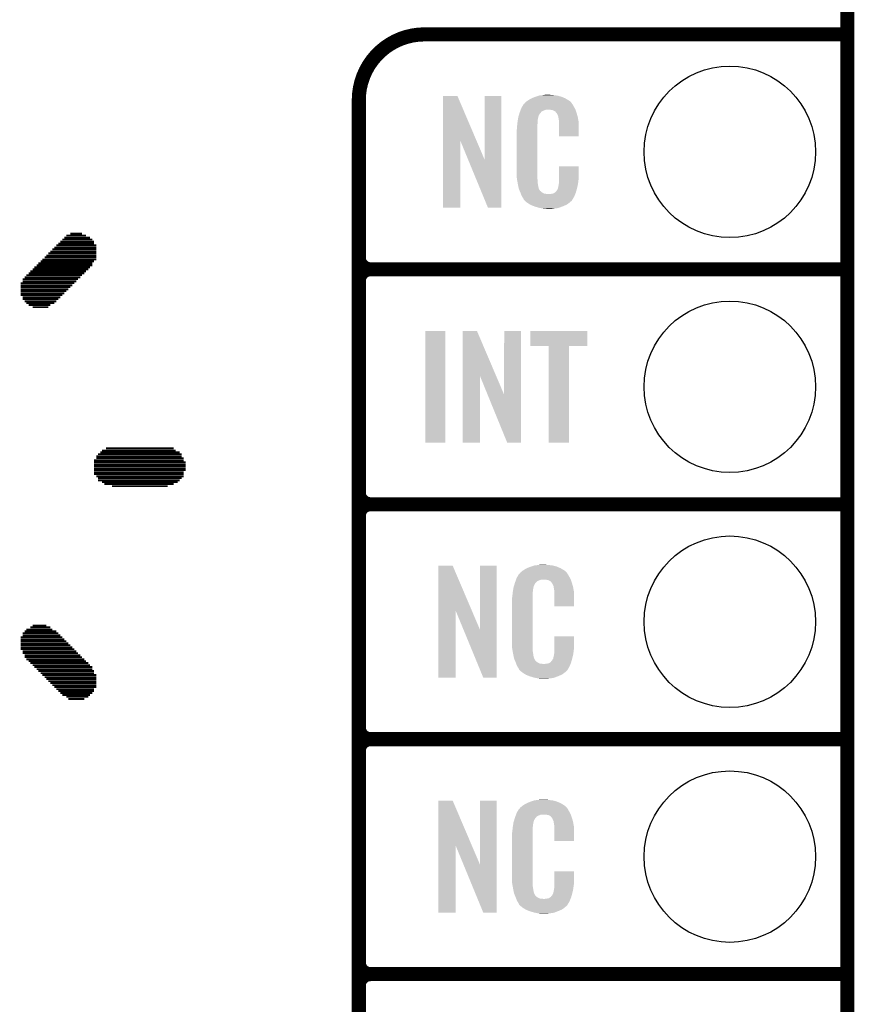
# Model space of a CAD drawing. Extents: x -1.3 to 24.2, y -3.9 to 39.2.
# Tile 15 of 29: x 15.2 to 24.2, y 8.6 to 19.2. Entities that reach past the tile are written whole.
import ezdxf

# ---------------------------------------------------------------- set-up
doc = ezdxf.new("R2010")
doc.units = 0
doc.layers.get('0').update_dxf_attribs({"linetype": 'CONTINUOUS'})
for name, color, linetype in [('LIGHT_6_CLICK_V100_GKO', 5, 'CONTINUOUS'), ('LIGHT_6_CLICK_V100_GTO', 14, 'CONTINUOUS'), ('LIGHT_6_CLICK_V100_GTS', 12, 'CONTINUOUS')]:
    doc.layers.add(name, color=color, linetype=linetype)

# ---------------------------------------------------------------- blocks, each defined once
blk = doc.blocks.new('ROUND_42')
blk.add_circle((0, 0), 0.927)

msp = doc.modelspace()

# ---------------------------------------------------------------- linework, layer by layer
at = {"layer": 'LIGHT_6_CLICK_V100_GKO', "const_width": 0.1524}
msp.add_lwpolyline([(24.13, -1.27), (24.13, 36.83)], dxfattribs=at)
at = {"layer": 'LIGHT_6_CLICK_V100_GTO', "const_width": 0.1524}
for points in [[(19.558, 19.05, 0.4142136), (18.8468, 18.3388)], [(18.8468, 16.637, 0.4142136), (18.9738, 16.51)], [(18.9738, 16.51, 0.4142136), (18.8468, 16.383)], [(18.9738, 16.51, 0.4142136), (18.8468, 16.383)], [(18.8468, 14.097, 0.4142136), (18.9738, 13.97)], [(18.9738, 13.97, 0.4142136), (18.8468, 13.843)], [(18.9738, 13.97, 0.4142136), (18.8468, 13.843)], [(18.8468, 11.557, 0.4142136), (18.9738, 11.43)], [(18.9738, 11.43, 0.4142136), (18.8468, 11.303)], [(18.9738, 11.43, 0.4142136), (18.8468, 11.303)], [(18.8468, 9.017, 0.4142136), (18.9738, 8.89)], [(18.9738, 8.89, 0.4142136), (18.8468, 8.763)], [(18.9738, 8.89, 0.4142136), (18.8468, 8.763)]]:
    msp.add_lwpolyline(points, format="xyb", dxfattribs=at)
at = {"layer": 'LIGHT_6_CLICK_V100_GTO'}
for points, const_width in [([(19.558, 19.05), (24.13, 19.05)], 0.1524), ([(18.8468, -0.5588), (18.8468, 18.3388)], 0.1524), ([(15.61846, 16.80972), (15.98422, 16.80972)], 0.02032), ([(15.64132, 16.83258), (15.9639, 16.83258)], 0.02032), ([(15.66164, 16.8529), (15.94104, 16.8529)], 0.02032), ([(15.6845, 16.87576), (15.89786, 16.87576)], 0.02032), ([(15.72768, 16.89608), (15.85468, 16.89608)], 0.02032), ([(15.51178, 16.70304), (16.00708, 16.70304)], 0.02032), ([(15.5321, 16.7259), (16.00708, 16.7259)], 0.02032), ([(15.55496, 16.74622), (16.00708, 16.74622)], 0.02032), ([(15.57528, 16.76908), (16.00708, 16.76908)], 0.02032), ([(15.59814, 16.7894), (15.98422, 16.7894)], 0.02032), ([(15.4051, 16.59636), (15.98422, 16.59636)], 0.02032), ([(15.42542, 16.61668), (16.00708, 16.61668)], 0.02032), ([(15.44828, 16.63954), (16.00708, 16.63954)], 0.02032), ([(15.4686, 16.65986), (16.00708, 16.65986)], 0.02032), ([(15.48892, 16.68272), (16.00708, 16.68272)], 0.02032), ([(15.31874, 16.51), (15.92072, 16.51)], 0.02032), ([(15.33906, 16.53032), (15.94104, 16.53032)], 0.02032), ([(15.36192, 16.55318), (15.9639, 16.55318)], 0.02032), ([(15.38224, 16.5735), (15.9639, 16.5735)], 0.02032), ([(18.9738, 16.51), (24.13, 16.51)], 0.1524), ([(18.9738, 16.51), (24.13, 16.51)], 0.1524), ([(15.20952, 16.40332), (15.8115, 16.40332)], 0.02032), ([(15.23238, 16.42364), (15.83436, 16.42364)], 0.02032), ([(15.2527, 16.4465), (15.85468, 16.4465)], 0.02032), ([(15.27556, 16.46682), (15.87754, 16.46682)], 0.02032), ([(15.29588, 16.48714), (15.89786, 16.48714)], 0.02032), ([(18.8468, 14.097), (18.8468, 16.383)], 0.1524), ([(15.1892, 16.36014), (15.77086, 16.36014)], 0.02032), ([(15.1892, 16.33728), (15.748, 16.33728)], 0.02032), ([(15.1892, 16.31696), (15.72768, 16.31696)], 0.02032), ([(15.1892, 16.2941), (15.70482, 16.2941)], 0.02032), ([(15.20952, 16.38046), (15.79118, 16.38046)], 0.02032), ([(15.1892, 16.27378), (15.6845, 16.27378)], 0.02032), ([(15.1892, 16.25092), (15.66164, 16.25092)], 0.02032), ([(15.1892, 16.2306), (15.64132, 16.2306)], 0.02032), ([(15.20952, 16.20774), (15.61846, 16.20774)], 0.02032), ([(15.20952, 16.18742), (15.59814, 16.18742)], 0.02032), ([(15.23238, 16.16456), (15.57528, 16.16456)], 0.02032), ([(15.2527, 16.14424), (15.55496, 16.14424)], 0.02032), ([(15.27556, 16.12392), (15.51178, 16.12392)], 0.02032), ([(15.31874, 16.10106), (15.48892, 16.10106)], 0.02032), ([(16.11376, 14.57452), (16.84528, 14.57452)], 0.02032), ([(16.00708, 14.48816), (16.93164, 14.48816)], 0.02032), ([(16.00708, 14.46784), (16.95196, 14.46784)], 0.02032), ([(16.0274, 14.51102), (16.93164, 14.51102)], 0.02032), ([(16.05026, 14.53134), (16.90878, 14.53134)], 0.02032), ([(16.07058, 14.55166), (16.8656, 14.55166)], 0.02032), ([(15.98422, 14.44498), (16.95196, 14.44498)], 0.02032), ([(15.98422, 14.42466), (16.97482, 14.42466)], 0.02032), ([(15.98422, 14.4018), (16.97482, 14.4018)], 0.02032), ([(15.98422, 14.38148), (16.97482, 14.38148)], 0.02032), ([(15.98422, 14.35862), (16.97482, 14.35862)], 0.02032), ([(15.98422, 14.3383), (16.97482, 14.3383)], 0.02032), ([(15.98422, 14.31544), (16.95196, 14.31544)], 0.02032), ([(15.98422, 14.29512), (16.95196, 14.29512)], 0.02032), ([(16.00708, 14.27226), (16.95196, 14.27226)], 0.02032), ([(16.0274, 14.25194), (16.93164, 14.25194)], 0.02032), ([(16.0274, 14.22908), (16.90878, 14.22908)], 0.02032), ([(16.07058, 14.20876), (16.88846, 14.20876)], 0.02032), ([(16.09344, 14.18844), (16.84528, 14.18844)], 0.02032), ([(16.17726, 14.16558), (16.77924, 14.16558)], 0.02032), ([(18.9738, 13.97), (24.13, 13.97)], 0.1524), ([(18.9738, 13.97), (24.13, 13.97)], 0.1524), ([(18.8468, 11.557), (18.8468, 13.843)], 0.1524), ([(15.31874, 12.65936), (15.4686, 12.65936)], 0.02032), ([(15.20952, 12.57554), (15.59814, 12.57554)], 0.02032), ([(15.20952, 12.55268), (15.61846, 12.55268)], 0.02032), ([(15.23238, 12.59586), (15.57528, 12.59586)], 0.02032), ([(15.2527, 12.61618), (15.5321, 12.61618)], 0.02032), ([(15.29588, 12.63904), (15.51178, 12.63904)], 0.02032), ([(15.1892, 12.53236), (15.64132, 12.53236)], 0.02032), ([(15.1892, 12.5095), (15.66164, 12.5095)], 0.02032), ([(15.1892, 12.48918), (15.6845, 12.48918)], 0.02032), ([(15.1892, 12.46632), (15.70482, 12.46632)], 0.02032), ([(15.1892, 12.446), (15.72768, 12.446)], 0.02032), ([(15.1892, 12.42314), (15.748, 12.42314)], 0.02032), ([(15.1892, 12.40282), (15.77086, 12.40282)], 0.02032), ([(15.20952, 12.37996), (15.79118, 12.37996)], 0.02032), ([(15.20952, 12.35964), (15.8115, 12.35964)], 0.02032), ([(15.23238, 12.33678), (15.83436, 12.33678)], 0.02032), ([(15.23238, 12.31646), (15.85468, 12.31646)], 0.02032), ([(15.2527, 12.2936), (15.87754, 12.2936)], 0.02032), ([(15.27556, 12.27328), (15.89786, 12.27328)], 0.02032), ([(15.29588, 12.25296), (15.92072, 12.25296)], 0.02032), ([(15.31874, 12.2301), (15.94104, 12.2301)], 0.02032), ([(15.33906, 12.20978), (15.9639, 12.20978)], 0.02032), ([(15.36192, 12.18692), (15.9639, 12.18692)], 0.02032), ([(15.38224, 12.1666), (15.98422, 12.1666)], 0.02032), ([(15.4051, 12.14374), (15.98422, 12.14374)], 0.02032), ([(15.42542, 12.12342), (16.00708, 12.12342)], 0.02032), ([(15.44828, 12.10056), (16.00708, 12.10056)], 0.02032), ([(15.4686, 12.08024), (16.00708, 12.08024)], 0.02032), ([(15.48892, 12.05738), (16.00708, 12.05738)], 0.02032), ([(15.51178, 12.03706), (16.00708, 12.03706)], 0.02032), ([(15.5321, 12.0142), (16.00708, 12.0142)], 0.02032), ([(15.55496, 11.99388), (16.00708, 11.99388)], 0.02032), ([(15.57528, 11.97102), (15.98422, 11.97102)], 0.02032), ([(15.59814, 11.9507), (15.98422, 11.9507)], 0.02032), ([(15.61846, 11.93038), (15.9639, 11.93038)], 0.02032), ([(15.64132, 11.90752), (15.94104, 11.90752)], 0.02032), ([(15.6845, 11.8872), (15.92072, 11.8872)], 0.02032), ([(15.70482, 11.86434), (15.87754, 11.86434)], 0.02032), ([(18.9738, 11.43), (24.13, 11.43)], 0.1524), ([(18.9738, 11.43), (24.13, 11.43)], 0.1524), ([(18.8468, 9.017), (18.8468, 11.303)], 0.1524), ([(18.9738, 8.89), (24.13, 8.89)], 0.1524), ([(18.9738, 8.89), (24.13, 8.89)], 0.1524), ([(18.8468, 6.477), (18.8468, 8.763)], 0.1524)]:
    msp.add_lwpolyline(points, dxfattribs=dict(at, const_width=const_width))
for points in [[(19.758674, 17.896718), (19.758682, 18.384504), (20.121668, 17.896718), (19.913604, 18.384504)], [(19.758682, 18.384504), (19.758684, 18.38452), (19.913604, 18.384504), (19.758684, 18.38452)], [(20.20824, 17.693758), (20.208262, 18.384496), (20.388566, 17.693758), (20.38858, 18.384496)], [(20.208262, 18.384496), (20.208264, 18.38452), (20.38858, 18.384496), (20.208264, 18.38452)], [(20.64105, 18.305776), (20.64512, 18.310862), (21.150582, 18.305776), (21.146224, 18.310862)], [(20.64512, 18.310862), (20.659634, 18.32356), (21.146224, 18.310862), (21.135342, 18.32356)], [(20.659634, 18.32356), (20.665442, 18.32864), (21.135342, 18.32356), (21.128232, 18.32864)], [(20.665442, 18.32864), (20.677418, 18.336262), (21.128232, 18.32864), (21.11756, 18.336262)], [(20.677418, 18.336262), (20.693382, 18.34642), (21.11756, 18.336262), (21.10063, 18.34642)], [(20.693382, 18.34642), (20.71878, 18.35912), (21.10063, 18.34642), (21.07946, 18.35912)], [(20.71878, 18.35912), (20.72894, 18.3642), (21.07946, 18.35912), (21.067124, 18.3642)], [(20.72894, 18.3642), (20.754338, 18.37436), (21.067124, 18.3642), (21.042452, 18.37436)], [(20.754338, 18.37436), (20.761958, 18.3769), (21.042452, 18.37436), (21.036282, 18.3769)], [(20.761958, 18.3769), (20.7772, 18.38198), (21.036282, 18.3769), (21.017232, 18.38198)], [(20.7772, 18.38198), (20.794134, 18.38706), (21.017232, 18.38198), (20.998182, 18.38706)], [(20.794134, 18.38706), (20.802602, 18.3896), (20.998182, 18.38706), (20.977862, 18.3896)], [(20.802602, 18.3896), (20.83308, 18.39214), (20.977862, 18.3896), (20.95754, 18.39214)], [(20.83308, 18.39214), (20.84832, 18.39468), (20.95754, 18.39214), (20.942302, 18.39468)], [(20.84832, 18.39468), (20.863562, 18.39722), (20.927062, 18.39468), (20.914362, 18.39722)], [(20.583648, 18.194018), (20.586698, 18.20418), (20.805138, 18.194018), (20.815296, 18.20418)], [(20.586698, 18.204182), (20.588568, 18.209256), (20.815298, 18.204182), (20.817838, 18.209256)], [(20.586698, 18.20418), (20.586698, 18.204182), (20.815296, 18.20418), (20.815298, 18.204182)], [(20.588568, 18.209256), (20.592312, 18.219418), (20.817838, 18.209256), (20.830542, 18.219418)], [(20.592312, 18.219418), (20.597926, 18.234658), (20.830542, 18.219418), (20.868636, 18.234658)], [(20.597926, 18.234658), (20.597928, 18.23466), (20.868636, 18.234658), (20.916898, 18.23466)], [(20.597928, 18.23466), (20.599798, 18.239738), (21.190494, 18.23466), (21.18868, 18.239738)], [(20.599798, 18.239738), (20.60448, 18.252442), (21.18868, 18.239738), (21.181752, 18.252442)], [(20.60448, 18.252442), (20.613442, 18.26768), (21.181752, 18.252442), (21.17344, 18.26768)], [(20.613442, 18.26768), (20.62689, 18.29054), (21.17344, 18.26768), (21.160742, 18.29054)], [(20.62689, 18.29054), (20.62988, 18.295622), (21.160742, 18.29054), (21.156932, 18.295622)], [(20.62988, 18.295622), (20.629904, 18.29816), (21.156932, 18.295622), (21.15503, 18.29816)], [(20.629904, 18.29816), (20.634966, 18.298168), (21.15503, 18.29816), (21.155024, 18.298168)], [(20.634966, 18.298168), (20.636992, 18.300702), (21.155024, 18.298168), (21.153122, 18.300702)], [(20.636992, 18.300702), (20.64105, 18.305776), (21.153122, 18.300702), (21.150582, 18.305776)], [(20.93468, 18.23212), (20.916898, 18.23466), (21.191402, 18.23212), (21.190494, 18.23466)], [(20.947378, 18.22958), (20.93468, 18.23212), (21.192308, 18.22958), (21.191402, 18.23212)], [(20.972774, 18.21688), (20.947378, 18.22958), (21.196844, 18.21688), (21.192308, 18.22958)], [(20.975318, 18.211804), (20.972774, 18.21688), (21.198656, 18.211804), (21.196844, 18.21688)], [(20.981852, 18.20418), (20.975318, 18.211804), (21.201378, 18.20418), (21.198656, 18.211804)], [(20.990558, 18.19402), (20.981852, 18.20418), (21.204368, 18.19402), (21.201378, 18.20418)], [(20.5613, 18.08226), (20.563556, 18.102578), (20.77974, 18.08226), (20.77974, 18.102578)], [(20.563556, 18.102578), (20.56384, 18.10512), (20.77974, 18.102578), (20.780248, 18.10512)], [(20.56384, 18.10512), (20.565442, 18.115278), (20.780248, 18.10512), (20.78228, 18.115278)], [(20.565442, 18.115278), (20.567448, 18.127978), (20.78228, 18.115278), (20.78228, 18.127978)], [(20.567448, 18.127978), (20.569052, 18.138138), (20.78228, 18.127978), (20.78482, 18.138138)], [(20.569052, 18.138138), (20.569854, 18.143218), (20.78482, 18.138138), (20.78482, 18.143218)], [(20.569854, 18.143218), (20.57146, 18.153382), (20.78482, 18.143218), (20.78759, 18.153382)], [(20.57146, 18.153382), (20.576792, 18.171158), (20.78759, 18.153382), (20.792438, 18.171158)], [(20.576792, 18.171158), (20.583648, 18.194018), (20.792438, 18.171158), (20.805138, 18.194018)], [(21.00072, 18.17116), (20.990558, 18.19402), (21.211092, 18.17116), (21.204368, 18.19402)], [(21.004784, 18.161002), (21.00072, 18.17116), (21.21408, 18.161002), (21.211092, 18.17116)], [(21.005798, 18.158464), (21.004784, 18.161002), (21.214564, 18.158464), (21.21408, 18.161002)], [(21.0058, 18.150842), (21.005798, 18.158464), (21.216016, 18.150842), (21.214564, 18.158464)], [(21.00834, 18.138138), (21.0058, 18.150842), (21.218436, 18.138138), (21.216016, 18.150842)], [(21.01088, 18.12036), (21.00834, 18.138138), (21.221822, 18.12036), (21.218436, 18.138138)], [(21.011858, 18.107658), (21.01088, 18.12036), (21.22424, 18.107658), (21.221822, 18.12036)], [(21.01342, 18.08734), (21.011858, 18.107658), (21.224236, 18.08734), (21.22424, 18.107658)], [(20.55368, 18.011142), (20.55622, 18.023842), (20.7772, 18.011142), (20.7772, 18.023842)], [(20.55368, 17.56156), (20.55368, 18.011142), (20.7772, 17.56156), (20.7772, 18.011142)], [(20.55622, 18.04162), (20.55876, 18.0594), (20.7772, 18.04162), (20.7772, 18.0594)], [(20.55622, 18.023842), (20.55622, 18.04162), (20.7772, 18.023842), (20.7772, 18.04162)], [(20.55876, 18.0594), (20.559042, 18.061938), (20.7772, 18.0594), (20.7772, 18.061938)], [(20.559042, 18.061938), (20.5613, 18.08226), (20.7772, 18.061938), (20.77974, 18.08226)], [(21.01342, 17.947664), (21.01342, 18.08734), (21.224216, 17.947664), (21.224236, 18.08734)], [(19.75866, 17.175504), (19.758674, 17.896718), (19.946596, 17.175504), (19.94662, 17.896718)], [(20.03025, 17.693758), (19.94662, 17.896718), (20.20824, 17.693758), (20.121668, 17.896718)], [(21.224216, 17.94764), (21.01342, 17.947664), (21.224216, 17.94764), (21.224216, 17.947664)], [(20.243796, 17.175496), (20.03025, 17.693758), (20.388556, 17.175496), (20.388566, 17.693758)], [(21.01342, 17.48282), (21.013442, 17.622496), (21.22424, 17.48282), (21.22424, 17.622496)], [(21.013442, 17.622496), (21.013444, 17.62252), (21.22424, 17.622496), (21.013444, 17.62252)], [(20.556032, 17.49806), (20.55368, 17.56156), (20.7772, 17.49806), (20.7772, 17.56156)], [(20.55622, 17.492982), (20.556032, 17.49806), (20.777926, 17.492982), (20.7772, 17.49806)], [(20.55843, 17.480278), (20.55622, 17.492982), (20.77974, 17.480278), (20.777926, 17.492982)], [(20.562406, 17.457418), (20.55843, 17.480278), (20.77974, 17.457418), (20.77974, 17.480278)], [(21.01088, 17.4498), (21.012784, 17.46504), (21.219666, 17.4498), (21.2217, 17.46504)], [(21.012784, 17.46504), (21.01342, 17.470122), (21.2217, 17.46504), (21.222426, 17.470122)], [(21.01342, 17.470122), (21.01342, 17.48282), (21.222426, 17.470122), (21.22424, 17.48282)], [(20.56638, 17.43456), (20.562406, 17.457418), (20.78335, 17.43456), (20.77974, 17.457418)], [(20.571462, 17.40916), (20.56638, 17.43456), (20.78736, 17.40916), (20.78335, 17.43456)], [(20.576034, 17.386298), (20.571462, 17.40916), (20.79244, 17.386298), (20.78736, 17.40916)], [(20.57654, 17.383762), (20.576034, 17.386298), (20.79371, 17.383762), (20.79244, 17.386298)], [(20.583862, 17.365982), (20.57654, 17.383762), (20.802602, 17.365982), (20.79371, 17.383762)], [(20.58491, 17.363436), (20.583862, 17.365982), (20.805142, 17.363436), (20.802602, 17.365982)], [(20.587, 17.358362), (20.58491, 17.363436), (20.807684, 17.358362), (20.805142, 17.363436)], [(20.589092, 17.353278), (20.587, 17.358362), (20.815302, 17.353278), (20.807684, 17.358362)], [(20.59223, 17.34566), (20.589092, 17.353278), (20.82292, 17.34566), (20.815302, 17.353278)], [(20.977862, 17.350738), (20.988022, 17.360902), (21.197286, 17.350738), (21.20011, 17.360902)], [(20.988022, 17.360902), (21.00072, 17.38376), (21.20011, 17.360902), (21.20646, 17.38376)], [(21.00072, 17.38376), (21.000722, 17.383762), (21.20646, 17.38376), (21.20646, 17.383762)], [(21.000722, 17.383762), (21.0058, 17.409162), (21.20646, 17.383762), (21.212436, 17.409162)], [(21.0058, 17.409162), (21.005802, 17.411704), (21.212436, 17.409162), (21.213034, 17.411704)], [(21.005802, 17.411704), (21.00834, 17.416784), (21.213034, 17.411704), (21.214228, 17.416784)], [(21.00834, 17.424402), (21.008848, 17.426942), (21.216022, 17.424402), (21.21662, 17.426942)], [(21.00834, 17.416784), (21.00834, 17.424402), (21.214228, 17.416784), (21.216022, 17.424402)], [(21.008848, 17.426942), (21.01088, 17.437102), (21.21662, 17.426942), (21.217974, 17.437102)], [(21.01088, 17.437102), (21.01088, 17.4498), (21.217974, 17.437102), (21.219666, 17.4498)], [(20.59432, 17.34058), (20.59223, 17.34566), (20.830542, 17.34058), (20.82292, 17.34566)], [(20.596274, 17.3355), (20.59432, 17.34058), (20.838162, 17.3355), (20.830542, 17.34058)], [(20.599206, 17.32788), (20.596274, 17.3355), (20.853404, 17.32788), (20.838162, 17.3355)], [(20.60116, 17.3228), (20.599206, 17.32788), (20.899122, 17.3228), (20.853404, 17.32788)], [(20.60702, 17.30756), (20.60116, 17.3228), (21.181208, 17.30756), (21.187484, 17.3228)], [(20.614078, 17.29486), (20.60702, 17.30756), (21.17598, 17.29486), (21.181208, 17.30756)], [(20.619722, 17.284698), (20.614078, 17.29486), (21.169882, 17.284698), (21.17598, 17.29486)], [(20.629876, 17.269466), (20.619722, 17.284698), (21.160742, 17.269466), (21.169882, 17.284698)], [(20.62988, 17.264384), (20.629876, 17.269466), (21.157694, 17.264384), (21.160742, 17.269466)], [(20.637502, 17.25676), (20.62988, 17.264384), (21.15312, 17.25676), (21.157694, 17.264384)], [(20.64258, 17.25168), (20.637502, 17.25676), (21.150576, 17.25168), (21.15312, 17.25676)], [(20.64766, 17.246598), (20.64258, 17.25168), (21.144224, 17.246598), (21.150576, 17.25168)], [(20.653586, 17.24152), (20.64766, 17.246598), (21.13788, 17.24152), (21.144224, 17.246598)], [(20.899122, 17.3228), (20.909282, 17.322802), (21.187484, 17.3228), (21.187486, 17.322802)], [(20.909282, 17.322802), (20.916904, 17.32534), (21.187486, 17.322802), (21.18853, 17.32534)], [(20.927062, 17.32534), (20.952462, 17.33042), (21.18853, 17.32534), (21.190622, 17.33042)], [(20.952462, 17.33042), (20.965154, 17.338038), (21.190622, 17.33042), (21.19376, 17.338038)], [(20.965154, 17.338038), (20.965162, 17.338042), (21.19376, 17.338038), (21.19376, 17.338042)], [(20.965162, 17.338042), (20.972784, 17.34566), (21.19376, 17.338042), (21.195876, 17.34566)], [(20.972784, 17.34566), (20.975326, 17.345676), (21.195876, 17.34566), (21.19588, 17.345676)], [(20.975326, 17.345676), (20.977862, 17.350738), (21.19588, 17.345676), (21.197286, 17.350738)], [(19.946596, 17.17548), (19.75866, 17.175504), (19.946596, 17.17548), (19.946596, 17.175504)], [(20.388556, 17.17548), (20.243796, 17.175496), (20.388556, 17.17548), (20.388556, 17.175496)], [(20.665438, 17.23136), (20.653586, 17.24152), (21.126028, 17.23136), (21.13788, 17.24152)], [(20.673568, 17.22628), (20.665438, 17.23136), (21.120102, 17.22628), (21.126028, 17.23136)], [(20.70202, 17.2085), (20.673568, 17.22628), (21.094702, 17.2085), (21.120102, 17.22628)], [(20.70608, 17.205962), (20.70202, 17.2085), (21.088778, 17.205962), (21.094702, 17.2085)], [(20.738736, 17.19326), (20.70608, 17.205962), (21.05914, 17.19326), (21.088778, 17.205962)], [(20.7518, 17.188178), (20.738736, 17.19326), (21.04607, 17.188178), (21.05914, 17.19326)], [(20.794978, 17.17548), (20.7518, 17.188178), (21.013418, 17.17548), (21.04607, 17.188178)], [(20.822074, 17.1704), (20.794978, 17.17548), (20.990558, 17.1704), (21.013418, 17.17548)], [(20.83562, 17.16786), (20.822074, 17.1704), (20.96262, 17.16786), (20.990558, 17.1704)], [(20.850858, 17.16532), (20.83562, 17.16786), (20.947378, 17.16532), (20.96262, 17.16786)], [(20.878798, 17.16278), (20.868638, 17.16532), (20.932138, 17.16278), (20.947378, 17.16532)], [(19.56562, 14.635504), (19.565642, 15.844496), (19.781496, 14.635504), (19.78152, 15.844496)], [(19.565642, 15.844496), (19.565644, 15.84452), (19.78152, 15.844496), (19.565644, 15.84452)], [(19.969494, 15.356718), (19.969502, 15.844504), (20.332488, 15.356718), (20.124424, 15.844504)], [(19.969502, 15.844504), (19.969504, 15.84452), (20.124424, 15.844504), (19.969504, 15.84452)], [(20.41906, 15.153758), (20.419082, 15.844496), (20.599386, 15.153758), (20.5994, 15.844496)], [(20.419082, 15.844496), (20.419084, 15.84452), (20.5994, 15.844496), (20.419084, 15.84452)], [(20.701, 15.681984), (20.701022, 15.844496), (21.318196, 15.681984), (21.31822, 15.844496)], [(20.701022, 15.844496), (20.701024, 15.84452), (21.31822, 15.844496), (20.701024, 15.84452)], [(20.899096, 15.68196), (20.701, 15.681984), (21.318196, 15.68196), (21.318196, 15.681984)], [(20.899098, 15.681936), (20.899096, 15.68196), (21.1201, 15.681936), (21.318196, 15.68196)], [(20.89912, 14.635504), (20.899098, 15.681936), (21.120076, 14.635504), (21.1201, 15.681936)], [(19.96948, 14.635504), (19.969494, 15.356718), (20.157416, 14.635504), (20.15744, 15.356718)], [(20.240354, 15.153758), (20.15744, 15.356718), (20.41906, 15.153758), (20.332488, 15.356718)], [(20.452076, 14.635496), (20.240354, 15.153758), (20.599376, 14.635496), (20.599386, 15.153758)], [(19.781496, 14.63548), (19.56562, 14.635504), (19.781496, 14.63548), (19.781496, 14.635504)], [(20.157416, 14.63548), (19.96948, 14.635504), (20.157416, 14.63548), (20.157416, 14.635504)], [(20.599376, 14.63548), (20.452076, 14.635496), (20.599376, 14.63548), (20.599376, 14.635496)], [(21.120076, 14.63548), (20.89912, 14.635504), (21.120076, 14.63548), (21.120076, 14.635504)], [(20.7264, 13.30198), (20.743334, 13.30706), (20.966432, 13.30198), (20.947382, 13.30706)], [(20.743334, 13.30706), (20.751802, 13.3096), (20.947382, 13.30706), (20.927062, 13.3096)], [(20.751802, 13.3096), (20.78228, 13.31214), (20.927062, 13.3096), (20.90674, 13.31214)], [(20.78228, 13.31214), (20.79752, 13.31468), (20.90674, 13.31214), (20.891502, 13.31468)], [(20.79752, 13.31468), (20.812762, 13.31722), (20.876262, 13.31468), (20.863562, 13.31722)], [(19.707874, 12.816718), (19.707882, 13.304504), (20.070868, 12.816718), (19.862804, 13.304504)], [(19.707882, 13.304504), (19.707884, 13.30452), (19.862804, 13.304504), (19.707884, 13.30452)], [(20.15744, 12.613758), (20.157462, 13.304496), (20.337766, 12.613758), (20.33778, 13.304496)], [(20.157462, 13.304496), (20.157464, 13.30452), (20.33778, 13.304496), (20.157464, 13.30452)], [(20.562644, 13.18768), (20.576094, 13.21054), (21.12264, 13.18768), (21.109942, 13.21054)], [(20.576094, 13.21054), (20.579086, 13.215622), (21.109942, 13.21054), (21.106132, 13.215622)], [(20.579086, 13.215622), (20.58416, 13.218164), (21.106132, 13.215622), (21.104226, 13.218164)], [(20.58416, 13.218164), (20.58619, 13.220702), (21.104226, 13.218164), (21.102322, 13.220702)], [(20.58619, 13.220702), (20.59025, 13.225776), (21.102322, 13.220702), (21.099782, 13.225776)], [(20.59025, 13.225776), (20.59432, 13.230862), (21.099782, 13.225776), (21.095424, 13.230862)], [(20.59432, 13.230862), (20.608834, 13.24356), (21.095424, 13.230862), (21.084542, 13.24356)], [(20.608834, 13.24356), (20.614642, 13.24864), (21.084542, 13.24356), (21.077432, 13.24864)], [(20.614642, 13.24864), (20.626618, 13.256262), (21.077432, 13.24864), (21.06676, 13.256262)], [(20.626618, 13.256262), (20.642582, 13.26642), (21.06676, 13.256262), (21.04983, 13.26642)], [(20.642582, 13.26642), (20.66798, 13.27912), (21.04983, 13.26642), (21.02866, 13.27912)], [(20.66798, 13.27912), (20.67814, 13.2842), (21.02866, 13.27912), (21.016324, 13.2842)], [(20.67814, 13.2842), (20.703538, 13.29436), (21.016324, 13.2842), (20.991652, 13.29436)], [(20.703538, 13.29436), (20.711158, 13.2969), (20.991652, 13.29436), (20.985482, 13.2969)], [(20.711158, 13.2969), (20.7264, 13.30198), (20.985482, 13.2969), (20.966432, 13.30198)], [(20.526272, 13.091158), (20.533492, 13.114018), (20.741638, 13.091158), (20.754338, 13.114018)], [(20.533492, 13.114018), (20.5359, 13.12164), (20.754338, 13.114018), (20.761956, 13.12164)], [(20.5359, 13.12164), (20.536788, 13.124182), (20.761956, 13.12164), (20.764498, 13.124182)], [(20.536788, 13.124182), (20.538564, 13.129256), (20.764498, 13.124182), (20.767038, 13.129256)], [(20.538564, 13.129256), (20.542122, 13.139418), (20.767038, 13.129256), (20.779742, 13.139418)], [(20.542122, 13.139418), (20.547454, 13.154658), (20.779742, 13.139418), (20.817836, 13.154658)], [(20.547454, 13.154658), (20.547456, 13.15466), (20.817836, 13.154658), (20.866098, 13.15466)], [(20.547456, 13.15466), (20.549232, 13.159738), (21.139694, 13.15466), (21.13788, 13.159738)], [(20.549232, 13.159738), (20.55368, 13.172442), (21.13788, 13.159738), (21.130952, 13.172442)], [(20.55368, 13.172442), (20.562644, 13.18768), (21.130952, 13.172442), (21.12264, 13.18768)], [(20.88388, 13.15212), (20.866098, 13.15466), (21.140602, 13.15212), (21.139694, 13.15466)], [(20.896578, 13.14958), (20.88388, 13.15212), (21.141508, 13.14958), (21.140602, 13.15212)], [(20.921974, 13.13688), (20.896578, 13.14958), (21.146044, 13.13688), (21.141508, 13.14958)], [(20.924518, 13.131804), (20.921974, 13.13688), (21.147856, 13.131804), (21.146044, 13.13688)], [(20.931052, 13.12418), (20.924518, 13.131804), (21.150578, 13.12418), (21.147856, 13.131804)], [(20.939758, 13.11402), (20.931052, 13.12418), (21.153568, 13.11402), (21.150578, 13.12418)], [(20.94992, 13.09116), (20.939758, 13.11402), (21.160292, 13.09116), (21.153568, 13.11402)], [(20.508242, 12.981938), (20.5105, 13.00226), (20.7264, 12.981938), (20.72894, 13.00226)], [(20.5105, 13.00226), (20.512756, 13.022578), (20.72894, 13.00226), (20.72894, 13.022578)], [(20.512756, 13.022578), (20.51304, 13.02512), (20.72894, 13.022578), (20.729448, 13.02512)], [(20.51304, 13.02512), (20.514642, 13.035278), (20.729448, 13.02512), (20.73148, 13.035278)], [(20.514642, 13.035278), (20.516648, 13.047978), (20.73148, 13.035278), (20.73148, 13.047978)], [(20.516648, 13.047978), (20.518252, 13.058138), (20.73148, 13.047978), (20.73402, 13.058138)], [(20.518252, 13.058138), (20.519054, 13.063218), (20.73402, 13.058138), (20.73402, 13.063218)], [(20.519054, 13.063218), (20.52066, 13.073382), (20.73402, 13.063218), (20.73679, 13.073382)], [(20.52066, 13.073382), (20.526272, 13.091158), (20.73679, 13.073382), (20.741638, 13.091158)], [(20.953984, 13.081002), (20.94992, 13.09116), (21.16328, 13.081002), (21.160292, 13.09116)], [(20.954998, 13.078464), (20.953984, 13.081002), (21.163764, 13.078464), (21.16328, 13.081002)], [(20.955, 13.070842), (20.954998, 13.078464), (21.165216, 13.070842), (21.163764, 13.078464)], [(20.95754, 13.058138), (20.955, 13.070842), (21.167636, 13.058138), (21.165216, 13.070842)], [(20.96008, 13.04036), (20.95754, 13.058138), (21.171022, 13.04036), (21.167636, 13.058138)], [(20.961058, 13.027658), (20.96008, 13.04036), (21.17344, 13.027658), (21.171022, 13.04036)], [(20.96262, 13.00734), (20.961058, 13.027658), (21.173436, 13.00734), (21.17344, 13.027658)], [(20.96262, 12.867664), (20.96262, 13.00734), (21.173416, 12.867664), (21.173436, 13.00734)], [(20.50288, 12.931142), (20.50542, 12.943842), (20.7264, 12.931142), (20.7264, 12.943842)], [(20.50288, 12.48156), (20.50288, 12.931142), (20.7264, 12.48156), (20.7264, 12.931142)], [(20.50542, 12.96162), (20.50796, 12.9794), (20.7264, 12.96162), (20.7264, 12.9794)], [(20.50542, 12.943842), (20.50542, 12.96162), (20.7264, 12.943842), (20.7264, 12.96162)], [(20.50796, 12.9794), (20.508242, 12.981938), (20.7264, 12.9794), (20.7264, 12.981938)], [(19.70786, 12.095504), (19.707874, 12.816718), (19.895796, 12.095504), (19.89582, 12.816718)], [(19.97945, 12.613758), (19.89582, 12.816718), (20.15744, 12.613758), (20.070868, 12.816718)], [(21.173416, 12.86764), (20.96262, 12.867664), (21.173416, 12.86764), (21.173416, 12.867664)], [(20.192996, 12.095496), (19.97945, 12.613758), (20.337756, 12.095496), (20.337766, 12.613758)], [(20.505232, 12.41806), (20.50288, 12.48156), (20.7264, 12.41806), (20.7264, 12.48156)], [(20.96262, 12.40282), (20.962642, 12.542496), (21.17344, 12.40282), (21.17344, 12.542496)], [(20.962642, 12.542496), (20.962644, 12.54252), (21.17344, 12.542496), (20.962644, 12.54252)], [(20.50542, 12.412982), (20.505232, 12.41806), (20.727126, 12.412982), (20.7264, 12.41806)], [(20.50763, 12.400278), (20.50542, 12.412982), (20.72894, 12.400278), (20.727126, 12.412982)], [(20.511606, 12.377418), (20.50763, 12.400278), (20.72894, 12.377418), (20.72894, 12.400278)], [(20.51558, 12.35456), (20.511606, 12.377418), (20.73255, 12.35456), (20.72894, 12.377418)], [(20.520662, 12.32916), (20.51558, 12.35456), (20.73656, 12.32916), (20.73255, 12.35456)], [(20.958048, 12.346942), (20.96008, 12.357102), (21.16582, 12.346942), (21.167174, 12.357102)], [(20.96008, 12.3698), (20.961984, 12.38504), (21.168866, 12.3698), (21.1709, 12.38504)], [(20.96008, 12.357102), (20.96008, 12.3698), (21.167174, 12.357102), (21.168866, 12.3698)], [(20.961984, 12.38504), (20.96262, 12.390122), (21.1709, 12.38504), (21.171626, 12.390122)], [(20.96262, 12.390122), (20.96262, 12.40282), (21.171626, 12.390122), (21.17344, 12.40282)], [(20.525234, 12.306298), (20.520662, 12.32916), (20.74164, 12.306298), (20.73656, 12.32916)], [(20.52574, 12.303762), (20.525234, 12.306298), (20.74291, 12.303762), (20.74164, 12.306298)], [(20.533062, 12.285982), (20.52574, 12.303762), (20.751802, 12.285982), (20.74291, 12.303762)], [(20.53411, 12.283436), (20.533062, 12.285982), (20.754342, 12.283436), (20.751802, 12.285982)], [(20.5362, 12.278362), (20.53411, 12.283436), (20.756884, 12.278362), (20.754342, 12.283436)], [(20.538292, 12.273278), (20.5362, 12.278362), (20.764502, 12.273278), (20.756884, 12.278362)], [(20.54143, 12.26566), (20.538292, 12.273278), (20.77212, 12.26566), (20.764502, 12.273278)], [(20.54352, 12.26058), (20.54143, 12.26566), (20.779742, 12.26058), (20.77212, 12.26566)], [(20.545474, 12.2555), (20.54352, 12.26058), (20.787362, 12.2555), (20.779742, 12.26058)], [(20.548406, 12.24788), (20.545474, 12.2555), (20.802604, 12.24788), (20.787362, 12.2555)], [(20.55036, 12.2428), (20.548406, 12.24788), (20.848322, 12.2428), (20.802604, 12.24788)], [(20.55622, 12.22756), (20.55036, 12.2428), (21.130408, 12.22756), (21.136684, 12.2428)], [(20.848322, 12.2428), (20.858482, 12.242802), (21.136684, 12.2428), (21.136686, 12.242802)], [(20.858482, 12.242802), (20.866104, 12.24534), (21.136686, 12.242802), (21.13773, 12.24534)], [(20.876262, 12.24534), (20.901662, 12.25042), (21.13773, 12.24534), (21.139822, 12.25042)], [(20.901662, 12.25042), (20.914356, 12.258038), (21.139822, 12.25042), (21.14296, 12.258038)], [(20.914356, 12.258038), (20.91436, 12.25804), (21.14296, 12.258038), (21.14296, 12.25804)], [(20.91436, 12.25804), (20.924522, 12.265666), (21.14296, 12.25804), (21.145078, 12.265666)], [(20.924522, 12.265666), (20.927062, 12.270738), (21.145078, 12.265666), (21.146486, 12.270738)], [(20.927062, 12.270738), (20.937222, 12.280902), (21.146486, 12.270738), (21.14931, 12.280902)], [(20.937222, 12.280902), (20.94992, 12.30376), (21.14931, 12.280902), (21.15566, 12.30376)], [(20.94992, 12.30376), (20.949922, 12.303762), (21.15566, 12.30376), (21.15566, 12.303762)], [(20.949922, 12.303762), (20.955, 12.329162), (21.15566, 12.303762), (21.161636, 12.329162)], [(20.955, 12.329162), (20.955002, 12.331704), (21.161636, 12.329162), (21.162234, 12.331704)], [(20.955002, 12.331704), (20.95754, 12.336784), (21.162234, 12.331704), (21.163428, 12.336784)], [(20.95754, 12.344402), (20.958048, 12.346942), (21.165222, 12.344402), (21.16582, 12.346942)], [(20.95754, 12.336784), (20.95754, 12.344402), (21.163428, 12.336784), (21.165222, 12.344402)], [(20.563278, 12.21486), (20.55622, 12.22756), (21.12518, 12.21486), (21.130408, 12.22756)], [(20.568922, 12.204698), (20.563278, 12.21486), (21.119082, 12.204698), (21.12518, 12.21486)], [(20.579076, 12.189466), (20.568922, 12.204698), (21.109942, 12.189466), (21.119082, 12.204698)], [(20.57908, 12.184384), (20.579076, 12.189466), (21.106894, 12.184384), (21.109942, 12.189466)], [(20.586702, 12.17676), (20.57908, 12.184384), (21.10232, 12.17676), (21.106894, 12.184384)], [(20.59178, 12.17168), (20.586702, 12.17676), (21.099776, 12.17168), (21.10232, 12.17676)], [(20.59686, 12.166598), (20.59178, 12.17168), (21.093424, 12.166598), (21.099776, 12.17168)], [(20.602786, 12.16152), (20.59686, 12.166598), (21.08708, 12.16152), (21.093424, 12.166598)], [(20.614638, 12.15136), (20.602786, 12.16152), (21.075228, 12.15136), (21.08708, 12.16152)], [(20.622768, 12.14628), (20.614638, 12.15136), (21.069302, 12.14628), (21.075228, 12.15136)], [(20.65122, 12.1285), (20.622768, 12.14628), (21.043902, 12.1285), (21.069302, 12.14628)], [(19.895796, 12.09548), (19.70786, 12.095504), (19.895796, 12.09548), (19.895796, 12.095504)], [(20.337756, 12.09548), (20.192996, 12.095496), (20.337756, 12.09548), (20.337756, 12.095496)], [(20.65528, 12.125962), (20.65122, 12.1285), (21.037978, 12.125962), (21.043902, 12.1285)], [(20.687936, 12.11326), (20.65528, 12.125962), (21.00834, 12.11326), (21.037978, 12.125962)], [(20.701, 12.108178), (20.687936, 12.11326), (20.99527, 12.108178), (21.00834, 12.11326)], [(20.744178, 12.09548), (20.701, 12.108178), (20.962618, 12.09548), (20.99527, 12.108178)], [(20.771274, 12.0904), (20.744178, 12.09548), (20.939758, 12.0904), (20.962618, 12.09548)], [(20.78482, 12.08786), (20.771274, 12.0904), (20.91182, 12.08786), (20.939758, 12.0904)], [(20.800058, 12.08532), (20.78482, 12.08786), (20.896578, 12.08532), (20.91182, 12.08786)], [(20.827998, 12.08278), (20.817838, 12.08532), (20.881338, 12.08278), (20.896578, 12.08532)], [(19.707874, 10.276718), (19.707882, 10.764504), (20.070868, 10.276718), (19.862804, 10.764504)], [(19.707882, 10.764504), (19.707884, 10.76452), (19.862804, 10.764504), (19.707884, 10.76452)], [(20.15744, 10.073758), (20.157462, 10.764496), (20.337766, 10.073758), (20.33778, 10.764496)], [(20.157462, 10.764496), (20.157464, 10.76452), (20.33778, 10.764496), (20.157464, 10.76452)], [(20.67814, 10.7442), (20.703538, 10.75436), (21.016324, 10.7442), (20.991652, 10.75436)], [(20.703538, 10.75436), (20.711158, 10.7569), (20.991652, 10.75436), (20.985482, 10.7569)], [(20.711158, 10.7569), (20.7264, 10.76198), (20.985482, 10.7569), (20.966432, 10.76198)], [(20.7264, 10.76198), (20.743334, 10.76706), (20.966432, 10.76198), (20.947382, 10.76706)], [(20.743334, 10.76706), (20.751802, 10.7696), (20.947382, 10.76706), (20.927062, 10.7696)], [(20.751802, 10.7696), (20.78228, 10.77214), (20.927062, 10.7696), (20.90674, 10.77214)], [(20.78228, 10.77214), (20.79752, 10.77468), (20.90674, 10.77214), (20.891502, 10.77468)], [(20.79752, 10.77468), (20.812762, 10.77722), (20.876262, 10.77468), (20.863562, 10.77722)], [(20.55368, 10.632442), (20.562644, 10.64768), (21.130952, 10.632442), (21.12264, 10.64768)], [(20.562644, 10.64768), (20.576094, 10.67054), (21.12264, 10.64768), (21.109942, 10.67054)], [(20.576094, 10.67054), (20.579086, 10.675622), (21.109942, 10.67054), (21.106132, 10.675622)], [(20.579086, 10.675622), (20.58416, 10.678164), (21.106132, 10.675622), (21.104226, 10.678164)], [(20.58416, 10.678164), (20.58619, 10.680702), (21.104226, 10.678164), (21.102322, 10.680702)], [(20.58619, 10.680702), (20.59025, 10.685776), (21.102322, 10.680702), (21.099782, 10.685776)], [(20.59025, 10.685776), (20.59432, 10.690862), (21.099782, 10.685776), (21.095424, 10.690862)], [(20.59432, 10.690862), (20.608834, 10.70356), (21.095424, 10.690862), (21.084542, 10.70356)], [(20.608834, 10.70356), (20.614642, 10.70864), (21.084542, 10.70356), (21.077432, 10.70864)], [(20.614642, 10.70864), (20.626618, 10.716262), (21.077432, 10.70864), (21.06676, 10.716262)], [(20.626618, 10.716262), (20.642582, 10.72642), (21.06676, 10.716262), (21.04983, 10.72642)], [(20.642582, 10.72642), (20.66798, 10.73912), (21.04983, 10.72642), (21.02866, 10.73912)], [(20.66798, 10.73912), (20.67814, 10.7442), (21.02866, 10.73912), (21.016324, 10.7442)], [(20.52066, 10.533382), (20.526272, 10.551158), (20.73679, 10.533382), (20.741638, 10.551158)], [(20.526272, 10.551158), (20.533492, 10.574018), (20.741638, 10.551158), (20.754338, 10.574018)], [(20.533492, 10.574018), (20.5359, 10.58164), (20.754338, 10.574018), (20.761956, 10.58164)], [(20.5359, 10.58164), (20.536788, 10.584182), (20.761956, 10.58164), (20.764498, 10.584182)], [(20.536788, 10.584182), (20.538564, 10.589256), (20.764498, 10.584182), (20.767038, 10.589256)], [(20.538564, 10.589256), (20.542122, 10.599418), (20.767038, 10.589256), (20.779742, 10.599418)], [(20.542122, 10.599418), (20.547454, 10.614658), (20.779742, 10.599418), (20.817836, 10.614658)], [(20.547454, 10.614658), (20.547456, 10.61466), (20.817836, 10.614658), (20.866098, 10.61466)], [(20.547456, 10.61466), (20.549232, 10.619738), (21.139694, 10.61466), (21.13788, 10.619738)], [(20.549232, 10.619738), (20.55368, 10.632442), (21.13788, 10.619738), (21.130952, 10.632442)], [(20.88388, 10.61212), (20.866098, 10.61466), (21.140602, 10.61212), (21.139694, 10.61466)], [(20.896578, 10.60958), (20.88388, 10.61212), (21.141508, 10.60958), (21.140602, 10.61212)], [(20.921974, 10.59688), (20.896578, 10.60958), (21.146044, 10.59688), (21.141508, 10.60958)], [(20.924518, 10.591804), (20.921974, 10.59688), (21.147856, 10.591804), (21.146044, 10.59688)], [(20.931052, 10.58418), (20.924518, 10.591804), (21.150578, 10.58418), (21.147856, 10.591804)], [(20.939758, 10.57402), (20.931052, 10.58418), (21.153568, 10.57402), (21.150578, 10.58418)], [(20.94992, 10.55116), (20.939758, 10.57402), (21.160292, 10.55116), (21.153568, 10.57402)], [(20.953984, 10.541002), (20.94992, 10.55116), (21.16328, 10.541002), (21.160292, 10.55116)], [(20.954998, 10.538464), (20.953984, 10.541002), (21.163764, 10.538464), (21.16328, 10.541002)], [(20.50542, 10.42162), (20.50796, 10.4394), (20.7264, 10.42162), (20.7264, 10.4394)], [(20.50796, 10.4394), (20.508242, 10.441938), (20.7264, 10.4394), (20.7264, 10.441938)], [(20.508242, 10.441938), (20.5105, 10.46226), (20.7264, 10.441938), (20.72894, 10.46226)], [(20.5105, 10.46226), (20.512756, 10.482578), (20.72894, 10.46226), (20.72894, 10.482578)], [(20.512756, 10.482578), (20.51304, 10.48512), (20.72894, 10.482578), (20.729448, 10.48512)], [(20.51304, 10.48512), (20.514642, 10.495278), (20.729448, 10.48512), (20.73148, 10.495278)], [(20.514642, 10.495278), (20.516648, 10.507978), (20.73148, 10.495278), (20.73148, 10.507978)], [(20.516648, 10.507978), (20.518252, 10.518138), (20.73148, 10.507978), (20.73402, 10.518138)], [(20.518252, 10.518138), (20.519054, 10.523218), (20.73402, 10.518138), (20.73402, 10.523218)], [(20.519054, 10.523218), (20.52066, 10.533382), (20.73402, 10.523218), (20.73679, 10.533382)], [(20.955, 10.530842), (20.954998, 10.538464), (21.165216, 10.530842), (21.163764, 10.538464)], [(20.95754, 10.518138), (20.955, 10.530842), (21.167636, 10.518138), (21.165216, 10.530842)], [(20.96008, 10.50036), (20.95754, 10.518138), (21.171022, 10.50036), (21.167636, 10.518138)], [(20.961058, 10.487658), (20.96008, 10.50036), (21.17344, 10.487658), (21.171022, 10.50036)], [(20.96262, 10.46734), (20.961058, 10.487658), (21.173436, 10.46734), (21.17344, 10.487658)], [(20.96262, 10.327664), (20.96262, 10.46734), (21.173416, 10.327664), (21.173436, 10.46734)], [(20.50288, 10.391142), (20.50542, 10.403842), (20.7264, 10.391142), (20.7264, 10.403842)], [(20.50288, 9.94156), (20.50288, 10.391142), (20.7264, 9.94156), (20.7264, 10.391142)], [(20.50542, 10.403842), (20.50542, 10.42162), (20.7264, 10.403842), (20.7264, 10.42162)], [(21.173416, 10.32764), (20.96262, 10.327664), (21.173416, 10.32764), (21.173416, 10.327664)], [(19.70786, 9.555504), (19.707874, 10.276718), (19.895796, 9.555504), (19.89582, 10.276718)], [(19.97945, 10.073758), (19.89582, 10.276718), (20.15744, 10.073758), (20.070868, 10.276718)], [(20.192996, 9.555496), (19.97945, 10.073758), (20.337756, 9.555496), (20.337766, 10.073758)], [(20.505232, 9.87806), (20.50288, 9.94156), (20.7264, 9.87806), (20.7264, 9.94156)], [(20.96262, 9.86282), (20.962642, 10.002496), (21.17344, 9.86282), (21.17344, 10.002496)], [(20.962642, 10.002496), (20.962644, 10.00252), (21.17344, 10.002496), (20.962644, 10.00252)], [(20.50542, 9.872982), (20.505232, 9.87806), (20.727126, 9.872982), (20.7264, 9.87806)], [(20.50763, 9.860278), (20.50542, 9.872982), (20.72894, 9.860278), (20.727126, 9.872982)], [(20.511606, 9.837418), (20.50763, 9.860278), (20.72894, 9.837418), (20.72894, 9.860278)], [(20.51558, 9.81456), (20.511606, 9.837418), (20.73255, 9.81456), (20.72894, 9.837418)], [(20.520662, 9.78916), (20.51558, 9.81456), (20.73656, 9.78916), (20.73255, 9.81456)], [(20.955002, 9.791704), (20.95754, 9.796784), (21.162234, 9.791704), (21.163428, 9.796784)], [(20.95754, 9.804402), (20.958048, 9.806942), (21.165222, 9.804402), (21.16582, 9.806942)], [(20.95754, 9.796784), (20.95754, 9.804402), (21.163428, 9.796784), (21.165222, 9.804402)], [(20.958048, 9.806942), (20.96008, 9.817102), (21.16582, 9.806942), (21.167174, 9.817102)], [(20.96008, 9.8298), (20.961984, 9.84504), (21.168866, 9.8298), (21.1709, 9.84504)], [(20.96008, 9.817102), (20.96008, 9.8298), (21.167174, 9.817102), (21.168866, 9.8298)], [(20.961984, 9.84504), (20.96262, 9.850122), (21.1709, 9.84504), (21.171626, 9.850122)], [(20.96262, 9.850122), (20.96262, 9.86282), (21.171626, 9.850122), (21.17344, 9.86282)], [(20.525234, 9.766298), (20.520662, 9.78916), (20.74164, 9.766298), (20.73656, 9.78916)], [(20.52574, 9.763762), (20.525234, 9.766298), (20.74291, 9.763762), (20.74164, 9.766298)], [(20.533062, 9.745982), (20.52574, 9.763762), (20.751802, 9.745982), (20.74291, 9.763762)], [(20.53411, 9.743436), (20.533062, 9.745982), (20.754342, 9.743436), (20.751802, 9.745982)], [(20.5362, 9.738362), (20.53411, 9.743436), (20.756884, 9.738362), (20.754342, 9.743436)], [(20.538292, 9.733278), (20.5362, 9.738362), (20.764502, 9.733278), (20.756884, 9.738362)], [(20.54143, 9.72566), (20.538292, 9.733278), (20.77212, 9.72566), (20.764502, 9.733278)], [(20.54352, 9.72058), (20.54143, 9.72566), (20.779742, 9.72058), (20.77212, 9.72566)], [(20.545474, 9.7155), (20.54352, 9.72058), (20.787362, 9.7155), (20.779742, 9.72058)], [(20.548406, 9.70788), (20.545474, 9.7155), (20.802604, 9.70788), (20.787362, 9.7155)], [(20.55036, 9.7028), (20.548406, 9.70788), (20.848322, 9.7028), (20.802604, 9.70788)], [(20.55622, 9.68756), (20.55036, 9.7028), (21.130408, 9.68756), (21.136684, 9.7028)], [(20.563278, 9.67486), (20.55622, 9.68756), (21.12518, 9.67486), (21.130408, 9.68756)], [(20.848322, 9.7028), (20.858482, 9.702802), (21.136684, 9.7028), (21.136686, 9.702802)], [(20.858482, 9.702802), (20.866104, 9.70534), (21.136686, 9.702802), (21.13773, 9.70534)], [(20.876262, 9.70534), (20.901662, 9.71042), (21.13773, 9.70534), (21.139822, 9.71042)], [(20.901662, 9.71042), (20.914356, 9.718038), (21.139822, 9.71042), (21.14296, 9.718038)], [(20.914356, 9.718038), (20.91436, 9.71804), (21.14296, 9.718038), (21.14296, 9.71804)], [(20.91436, 9.71804), (20.924522, 9.725666), (21.14296, 9.71804), (21.145078, 9.725666)], [(20.924522, 9.725666), (20.927062, 9.730738), (21.145078, 9.725666), (21.146486, 9.730738)], [(20.927062, 9.730738), (20.937222, 9.740902), (21.146486, 9.730738), (21.14931, 9.740902)], [(20.937222, 9.740902), (20.94992, 9.76376), (21.14931, 9.740902), (21.15566, 9.76376)], [(20.94992, 9.76376), (20.949922, 9.763762), (21.15566, 9.76376), (21.15566, 9.763762)], [(20.949922, 9.763762), (20.955, 9.789162), (21.15566, 9.763762), (21.161636, 9.789162)], [(20.955, 9.789162), (20.955002, 9.791704), (21.161636, 9.789162), (21.162234, 9.791704)], [(20.568922, 9.664698), (20.563278, 9.67486), (21.119082, 9.664698), (21.12518, 9.67486)], [(20.579076, 9.649466), (20.568922, 9.664698), (21.109942, 9.649466), (21.119082, 9.664698)], [(20.57908, 9.644384), (20.579076, 9.649466), (21.106894, 9.644384), (21.109942, 9.649466)], [(20.586702, 9.63676), (20.57908, 9.644384), (21.10232, 9.63676), (21.106894, 9.644384)], [(20.59178, 9.63168), (20.586702, 9.63676), (21.099776, 9.63168), (21.10232, 9.63676)], [(20.59686, 9.626598), (20.59178, 9.63168), (21.093424, 9.626598), (21.099776, 9.63168)], [(20.602786, 9.62152), (20.59686, 9.626598), (21.08708, 9.62152), (21.093424, 9.626598)], [(20.614638, 9.61136), (20.602786, 9.62152), (21.075228, 9.61136), (21.08708, 9.62152)], [(20.622768, 9.60628), (20.614638, 9.61136), (21.069302, 9.60628), (21.075228, 9.61136)], [(20.65122, 9.5885), (20.622768, 9.60628), (21.043902, 9.5885), (21.069302, 9.60628)], [(20.65528, 9.585962), (20.65122, 9.5885), (21.037978, 9.585962), (21.043902, 9.5885)], [(20.687936, 9.57326), (20.65528, 9.585962), (21.00834, 9.57326), (21.037978, 9.585962)], [(19.895796, 9.55548), (19.70786, 9.555504), (19.895796, 9.55548), (19.895796, 9.555504)], [(20.337756, 9.55548), (20.192996, 9.555496), (20.337756, 9.55548), (20.337756, 9.555496)], [(20.701, 9.568178), (20.687936, 9.57326), (20.99527, 9.568178), (21.00834, 9.57326)], [(20.744178, 9.55548), (20.701, 9.568178), (20.962618, 9.55548), (20.99527, 9.568178)], [(20.771274, 9.5504), (20.744178, 9.55548), (20.939758, 9.5504), (20.962618, 9.55548)], [(20.78482, 9.54786), (20.771274, 9.5504), (20.91182, 9.54786), (20.939758, 9.5504)], [(20.800058, 9.54532), (20.78482, 9.54786), (20.896578, 9.54532), (20.91182, 9.54786)], [(20.827998, 9.54278), (20.817838, 9.54532), (20.881338, 9.54278), (20.896578, 9.54532)]]:
    msp.add_solid(points, dxfattribs=at)

# ---------------------------------------------------------------- block references
at = {"layer": 'LIGHT_6_CLICK_V100_GTS'}
for p in [(22.86, 17.78), (22.86, 15.24), (22.86, 12.7), (22.86, 10.16)]:
    msp.add_blockref('ROUND_42', p, dxfattribs=at)

doc.saveas('drawing.dxf')
